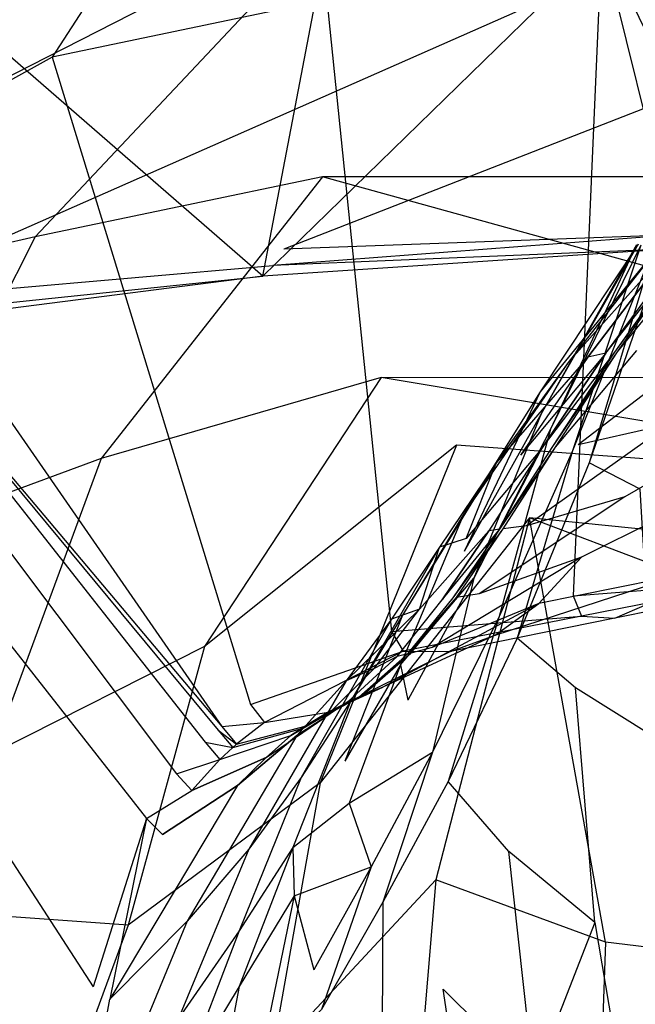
# Model space of a CAD drawing. Extents: x 0 to 0.3, y -0.31 to 0.
# Tile 14 of 31: x 0.102 to 0.131, y -0.129 to -0.083. Entities that reach past the tile are written whole.
import ezdxf

# ---------------------------------------------------------------- set-up
doc = ezdxf.new("R2010")
doc.units = 0
doc.layers.add('L0_URINAL_N_752600__0___REPLACE', color=7, linetype='CONTINUOUS')

msp = doc.modelspace()

# ---------------------------------------------------------------- linework, layer by layer
at = {"layer": 'L0_URINAL_N_752600__0___REPLACE', "color": 8}
for points, invisible_edges in [([(0.116874, -0.058007, 0.48401), (0.048686, -0.023449, 0.500311), (0.055828, -0.10203, 0.452232), (0.116874, -0.058007, 0.48401)], 14), ([(0.119382, -0.066487, 0.478574), (0.116874, -0.058007, 0.48401), (0.055828, -0.10203, 0.452232), (0.119382, -0.066487, 0.478574)], 14), ([(0.119382, -0.066487, 0.478574), (0.055828, -0.10203, 0.452232), (0.073657, -0.099685, 0.453801), (0.119382, -0.066487, 0.478574)], 14), ([(0.124257, -0.073912, 0.473683), (0.119382, -0.066487, 0.478574), (0.073657, -0.099685, 0.453801), (0.124257, -0.073912, 0.473683)], 14), ([(0.111988, -0.071363, 0.281243), (0.097561, -0.074509, 0.278777), (0.103397, -0.084666, 0.221337), (0.111988, -0.071363, 0.281243)], 14), ([(0.111988, -0.071363, 0.281243), (0.103397, -0.084666, 0.221337), (0.116222, -0.08197, 0.223259), (0.111988, -0.071363, 0.281243)], 14), ([(0.124257, -0.073912, 0.473683), (0.073657, -0.099685, 0.453801), (0.09436, -0.096078, 0.455391), (0.124257, -0.073912, 0.473683)], 14), ([(0.131244, -0.079815, 0.469734), (0.124257, -0.073912, 0.473683), (0.09436, -0.096078, 0.455391), (0.131244, -0.079815, 0.469734)], 14), ([(0.097561, -0.074509, 0.278777), (0.093464, -0.090147, 0.217362), (0.103397, -0.084666, 0.221337), (0.097561, -0.074509, 0.278777)], 14), ([(0.133409, -0.075215, 0.401885), (0.113236, -0.094889, 0.454334), (0.116854, -0.07591, 0.401344), (0.133409, -0.075215, 0.401885)], 13), ([(0.113236, -0.094889, 0.454334), (0.133409, -0.075215, 0.401885), (0.132041, -0.093986, 0.454584), (0.113236, -0.094889, 0.454334)], 14), ([(0.113236, -0.094889, 0.454334), (0.096501, -0.080363, 0.397715), (0.116854, -0.07591, 0.401344), (0.113236, -0.094889, 0.454334)], 14), ([(0.129047, -0.079274, 0.22518), (0.143089, -0.107882, 0.161429), (0.139524, -0.078874, 0.225456), (0.129047, -0.079274, 0.22518)], 14), ([(0.129047, -0.079274, 0.22518), (0.116222, -0.08197, 0.223259), (0.127709, -0.109801, 0.160309), (0.129047, -0.079274, 0.22518)], 14), ([(0.129047, -0.079274, 0.22518), (0.127709, -0.109801, 0.160309), (0.136178, -0.10813, 0.161284), (0.129047, -0.079274, 0.22518)], 14), ([(0.143089, -0.107882, 0.161429), (0.129047, -0.079274, 0.22518), (0.136178, -0.10813, 0.161284), (0.143089, -0.107882, 0.161429)], 13), ([(0.131244, -0.079815, 0.469734), (0.09436, -0.096078, 0.455391), (0.114203, -0.093617, 0.456353), (0.131244, -0.079815, 0.469734)], 14), ([(0.115058, -0.079822, 0.003301), (0.102605, -0.093046, 0.006135), (0.102009, -0.081085, 0.006119), (0.115058, -0.079822, 0.003301)], 14), ([(0.11601, -0.090247, 0.003301), (0.102605, -0.093046, 0.006135), (0.115058, -0.079822, 0.003301), (0.11601, -0.090247, 0.003301)], 14), ([(0.139854, -0.083622, 0.467033), (0.131244, -0.079815, 0.469734), (0.114203, -0.093617, 0.456353), (0.139854, -0.083622, 0.467033)], 14), ([(0.15, -0.079822, 0.000044), (0.149998, -0.090244, 0.000008), (0.115058, -0.079822, 0.003301), (0.15, -0.079822, 0.000044)], 14), ([(0.149998, -0.090244, 0.000008), (0.11601, -0.090247, 0.003301), (0.115058, -0.079822, 0.003301), (0.149998, -0.090244, 0.000008)], 14), ([(0.113236, -0.094889, 0.454334), (0.092539, -0.097523, 0.453265), (0.096501, -0.080363, 0.397715), (0.113236, -0.094889, 0.454334)], 14), ([(0.102009, -0.081085, 0.006119), (0.093102, -0.095221, 0.011778), (0.092568, -0.081248, 0.011726), (0.102009, -0.081085, 0.006119)], 14), ([(0.102605, -0.093046, 0.006135), (0.093102, -0.095221, 0.011778), (0.102009, -0.081085, 0.006119), (0.102605, -0.093046, 0.006135)], 14), ([(0.116222, -0.08197, 0.223259), (0.103397, -0.084666, 0.221337), (0.11924, -0.111472, 0.159334), (0.116222, -0.08197, 0.223259)], 14), ([(0.116222, -0.08197, 0.223259), (0.11924, -0.111472, 0.159334), (0.127709, -0.109801, 0.160309), (0.116222, -0.08197, 0.223259)], 14), ([(0.139854, -0.083622, 0.467033), (0.114203, -0.093617, 0.456353), (0.132452, -0.092964, 0.456462), (0.139854, -0.083622, 0.467033)], 14), ([(0.103397, -0.084666, 0.221337), (0.093464, -0.090147, 0.217362), (0.112649, -0.114869, 0.15735), (0.103397, -0.084666, 0.221337)], 14), ([(0.103397, -0.084666, 0.221337), (0.112649, -0.114869, 0.15735), (0.11924, -0.111472, 0.159334), (0.103397, -0.084666, 0.221337)], 14), ([(0.093464, -0.090147, 0.217362), (0.091476, -0.091815, 0.216145), (0.111323, -0.115904, 0.156746), (0.093464, -0.090147, 0.217362)], 14), ([(0.093464, -0.090147, 0.217362), (0.111323, -0.115904, 0.156746), (0.112649, -0.114869, 0.15735), (0.093464, -0.090147, 0.217362)], 14), ([(0.11601, -0.090247, 0.003301), (0.105689, -0.103399, 0.00621), (0.102605, -0.093046, 0.006135), (0.11601, -0.090247, 0.003301)], 14), ([(0.118755, -0.099619, 0.003301), (0.105689, -0.103399, 0.00621), (0.11601, -0.090247, 0.003301), (0.118755, -0.099619, 0.003301)], 14), ([(0.15, -0.099628), (0.11601, -0.090247, 0.003301), (0.149998, -0.090244, 0.000008), (0.15, -0.099628)], 14), ([(0.15, -0.099628), (0.118755, -0.099619, 0.003301), (0.11601, -0.090247, 0.003301), (0.15, -0.099628)], 14), ([(0.091213, -0.092073, 0.215956), (0.111323, -0.115904, 0.156746), (0.091476, -0.091815, 0.216145), (0.091213, -0.092073, 0.215956)], 14), ([(0.091213, -0.092073, 0.215956), (0.090291, -0.092982, 0.215292), (0.110531, -0.116628, 0.156322), (0.091213, -0.092073, 0.215956)], 14), ([(0.091213, -0.092073, 0.215956), (0.110531, -0.116628, 0.156322), (0.111147, -0.116064, 0.156652), (0.091213, -0.092073, 0.215956)], 14), ([(0.111323, -0.115904, 0.156746), (0.091213, -0.092073, 0.215956), (0.111147, -0.116064, 0.156652), (0.111323, -0.115904, 0.156746)], 13), ([(0.090291, -0.092982, 0.215292), (0.088316, -0.095358, 0.213549), (0.109205, -0.118103, 0.15546), (0.090291, -0.092982, 0.215292)], 14), ([(0.090291, -0.092982, 0.215292), (0.109205, -0.118103, 0.15546), (0.110531, -0.116628, 0.156322), (0.090291, -0.092982, 0.215292)], 14), ([(0.102605, -0.093046, 0.006135), (0.095462, -0.10715, 0.011766), (0.093102, -0.095221, 0.011778), (0.102605, -0.093046, 0.006135)], 14), ([(0.105689, -0.103399, 0.00621), (0.095462, -0.10715, 0.011766), (0.102605, -0.093046, 0.006135), (0.105689, -0.103399, 0.00621)], 14), ([(0.132452, -0.092964, 0.456462), (0.114203, -0.093617, 0.456353), (0.1137, -0.094388, 0.455717), (0.132452, -0.092964, 0.456462)], 14), ([(0.132452, -0.092964, 0.456462), (0.1137, -0.094388, 0.455717), (0.132236, -0.093619, 0.455888), (0.132452, -0.092964, 0.456462)], 14), ([(0.09436, -0.096078, 0.455391), (0.1137, -0.094388, 0.455717), (0.114203, -0.093617, 0.456353), (0.09436, -0.096078, 0.455391)], 14), ([(0.132236, -0.093619, 0.455888), (0.1137, -0.094388, 0.455717), (0.113236, -0.094889, 0.454334), (0.132236, -0.093619, 0.455888)], 14), ([(0.132236, -0.093619, 0.455888), (0.113236, -0.094889, 0.454334), (0.132041, -0.093986, 0.454584), (0.132236, -0.093619, 0.455888)], 14), ([(0.13182, -0.093364, 0.131337), (0.127483, -0.098908, 0.133146), (0.126178, -0.100289, 0.128133), (0.13182, -0.093364, 0.131337)], 14), ([(0.13182, -0.093364, 0.131337), (0.126178, -0.100289, 0.128133), (0.130744, -0.093398, 0.127391), (0.13182, -0.093364, 0.131337)], 14), ([(0.130744, -0.093398, 0.127391), (0.126178, -0.100289, 0.128133), (0.126221, -0.101314, 0.124487), (0.130744, -0.093398, 0.127391)], 14), ([(0.130744, -0.093398, 0.127391), (0.126221, -0.101314, 0.124487), (0.130671, -0.093423, 0.124552), (0.130744, -0.093398, 0.127391)], 14), ([(0.130671, -0.093423, 0.124552), (0.126221, -0.101314, 0.124487), (0.126649, -0.102031, 0.122174), (0.130671, -0.093423, 0.124552)], 14), ([(0.130671, -0.093423, 0.124552), (0.126649, -0.102031, 0.122174), (0.130873, -0.093439, 0.122727), (0.130671, -0.093423, 0.124552)], 14), ([(0.130873, -0.093439, 0.122727), (0.126649, -0.102031, 0.122174), (0.127687, -0.103033, 0.11926), (0.130873, -0.093439, 0.122727)], 14), ([(0.132424, -0.093355, 0.13239), (0.128403, -0.098659, 0.134843), (0.127483, -0.098908, 0.133146), (0.132424, -0.093355, 0.13239)], 14), ([(0.132424, -0.093355, 0.13239), (0.127483, -0.098908, 0.133146), (0.13182, -0.093364, 0.131337), (0.132424, -0.093355, 0.13239)], 14), ([(0.130873, -0.093439, 0.122727), (0.127687, -0.103033, 0.11926), (0.131512, -0.093461, 0.120211), (0.130873, -0.093439, 0.122727)], 14), ([(0.131512, -0.093461, 0.120211), (0.127687, -0.103033, 0.11926), (0.128468, -0.103589, 0.117972), (0.131512, -0.093461, 0.120211)], 14), ([(0.129238, -0.098476, 0.13591), (0.128403, -0.098659, 0.134843), (0.132996, -0.093348, 0.133131), (0.129238, -0.098476, 0.13591)], 14), ([(0.128403, -0.098659, 0.134843), (0.132424, -0.093355, 0.13239), (0.132996, -0.093348, 0.133131), (0.128403, -0.098659, 0.134843)], 14), ([(0.131512, -0.093461, 0.120211), (0.128468, -0.103589, 0.117972), (0.131952, -0.09347, 0.119103), (0.131512, -0.093461, 0.120211)], 14), ([(0.131952, -0.09347, 0.119103), (0.128468, -0.103589, 0.117972), (0.130844, -0.104829, 0.115082), (0.131952, -0.09347, 0.119103)], 14), ([(0.133262, -0.093346, 0.133414), (0.129238, -0.098476, 0.13591), (0.132996, -0.093348, 0.133131), (0.133262, -0.093346, 0.133414)], 13), ([(0.129238, -0.098476, 0.13591), (0.133262, -0.093346, 0.133414), (0.129659, -0.098431, 0.136352), (0.129238, -0.098476, 0.13591)], 14), ([(0.133337, -0.093345, 0.133495), (0.129659, -0.098431, 0.136352), (0.133262, -0.093346, 0.133414), (0.133337, -0.093345, 0.133495)], 13), ([(0.129659, -0.098431, 0.136352), (0.133337, -0.093345, 0.133495), (0.129779, -0.098419, 0.136478), (0.129659, -0.098431, 0.136352)], 14), ([(0.133909, -0.093341, 0.134014), (0.129779, -0.098419, 0.136478), (0.133337, -0.093345, 0.133495), (0.133909, -0.093341, 0.134014)], 13), ([(0.129779, -0.098419, 0.136478), (0.133909, -0.093341, 0.134014), (0.130688, -0.098346, 0.137238), (0.129779, -0.098419, 0.136478)], 14), ([(0.1137, -0.094388, 0.455717), (0.09436, -0.096078, 0.455391), (0.093433, -0.09695, 0.454699), (0.1137, -0.094388, 0.455717)], 13), ([(0.093433, -0.09695, 0.454699), (0.113236, -0.094889, 0.454334), (0.1137, -0.094388, 0.455717), (0.093433, -0.09695, 0.454699)], 14), ([(0.113236, -0.094889, 0.454334), (0.093433, -0.09695, 0.454699), (0.092539, -0.097523, 0.453265), (0.113236, -0.094889, 0.454334)], 13), ([(0.088316, -0.095358, 0.213549), (0.086247, -0.09873, 0.211068), (0.107804, -0.120199, 0.154235), (0.088316, -0.095358, 0.213549)], 14), ([(0.088316, -0.095358, 0.213549), (0.107804, -0.120199, 0.154235), (0.109205, -0.118103, 0.15546), (0.088316, -0.095358, 0.213549)], 14), ([(0.132217, -0.101781, 0.141684), (0.127949, -0.102752, 0.139544), (0.134408, -0.097813, 0.139175), (0.132217, -0.101781, 0.141684)], 14), ([(0.134408, -0.097813, 0.139175), (0.127949, -0.102752, 0.139544), (0.130688, -0.098346, 0.137238), (0.134408, -0.097813, 0.139175)], 14), ([(0.086247, -0.09873, 0.211068), (0.082701, -0.111306, 0.201759), (0.105315, -0.12805, 0.149643), (0.086247, -0.09873, 0.211068)], 14), ([(0.086247, -0.09873, 0.211068), (0.105315, -0.12805, 0.149643), (0.107804, -0.120199, 0.154235), (0.086247, -0.09873, 0.211068)], 14), ([(0.128403, -0.098659, 0.134843), (0.125259, -0.10323, 0.1367), (0.124134, -0.103587, 0.13463), (0.128403, -0.098659, 0.134843)], 14), ([(0.128403, -0.098659, 0.134843), (0.124134, -0.103587, 0.13463), (0.127483, -0.098908, 0.133146), (0.128403, -0.098659, 0.134843)], 14), ([(0.129238, -0.098476, 0.13591), (0.126242, -0.102938, 0.137962), (0.125259, -0.10323, 0.1367), (0.129238, -0.098476, 0.13591)], 14), ([(0.129238, -0.098476, 0.13591), (0.125259, -0.10323, 0.1367), (0.128403, -0.098659, 0.134843), (0.129238, -0.098476, 0.13591)], 14), ([(0.129659, -0.098431, 0.136352), (0.126242, -0.102938, 0.137962), (0.129238, -0.098476, 0.13591), (0.129659, -0.098431, 0.136352)], 13), ([(0.126242, -0.102938, 0.137962), (0.129659, -0.098431, 0.136352), (0.126741, -0.102876, 0.138494), (0.126242, -0.102938, 0.137962)], 14), ([(0.129779, -0.098419, 0.136478), (0.126741, -0.102876, 0.138494), (0.129659, -0.098431, 0.136352), (0.129779, -0.098419, 0.136478)], 13), ([(0.126741, -0.102876, 0.138494), (0.129779, -0.098419, 0.136478), (0.126883, -0.102859, 0.138646), (0.126741, -0.102876, 0.138494)], 14), ([(0.130688, -0.098346, 0.137238), (0.126883, -0.102859, 0.138646), (0.129779, -0.098419, 0.136478), (0.130688, -0.098346, 0.137238)], 13), ([(0.126883, -0.102859, 0.138646), (0.130688, -0.098346, 0.137238), (0.127949, -0.102752, 0.139544), (0.126883, -0.102859, 0.138646)], 14), ([(0.127483, -0.098908, 0.133146), (0.124134, -0.103587, 0.13463), (0.12261, -0.105977, 0.128889), (0.127483, -0.098908, 0.133146)], 14), ([(0.127483, -0.098908, 0.133146), (0.12261, -0.105977, 0.128889), (0.126178, -0.100289, 0.128133), (0.127483, -0.098908, 0.133146)], 14), ([(0.118755, -0.099619, 0.003301), (0.1105, -0.112161, 0.006304), (0.105689, -0.103399, 0.00621), (0.118755, -0.099619, 0.003301)], 14), ([(0.122265, -0.102765, 0.003301), (0.1105, -0.112161, 0.006304), (0.118755, -0.099619, 0.003301), (0.122265, -0.102765, 0.003301)], 14), ([(0.150003, -0.104788, 0.000235), (0.118755, -0.099619, 0.003301), (0.15, -0.099628), (0.150003, -0.104788, 0.000235)], 14), ([(0.150003, -0.104788, 0.000235), (0.122265, -0.102765, 0.003301), (0.118755, -0.099619, 0.003301), (0.150003, -0.104788, 0.000235)], 14), ([(0.126178, -0.100289, 0.128133), (0.12261, -0.105977, 0.128889), (0.122626, -0.107738, 0.124688), (0.126178, -0.100289, 0.128133)], 14), ([(0.126178, -0.100289, 0.128133), (0.122626, -0.107738, 0.124688), (0.126221, -0.101314, 0.124487), (0.126178, -0.100289, 0.128133)], 14), ([(0.126221, -0.101314, 0.124487), (0.122626, -0.107738, 0.124688), (0.12308, -0.108978, 0.122019), (0.126221, -0.101314, 0.124487)], 14), ([(0.126221, -0.101314, 0.124487), (0.12308, -0.108978, 0.122019), (0.126649, -0.102031, 0.122174), (0.126221, -0.101314, 0.124487)], 14), ([(0.137173, -0.101101, 0.142576), (0.135646, -0.104251, 0.144606), (0.130132, -0.105188, 0.143611), (0.137173, -0.101101, 0.142576)], 14), ([(0.137173, -0.101101, 0.142576), (0.130132, -0.105188, 0.143611), (0.132217, -0.101781, 0.141684), (0.137173, -0.101101, 0.142576)], 14), ([(0.130132, -0.105188, 0.143611), (0.125542, -0.106542, 0.141311), (0.132217, -0.101781, 0.141684), (0.130132, -0.105188, 0.143611)], 14), ([(0.132217, -0.101781, 0.141684), (0.125542, -0.106542, 0.141311), (0.127949, -0.102752, 0.139544), (0.132217, -0.101781, 0.141684)], 14), ([(0.126649, -0.102031, 0.122174), (0.12308, -0.108978, 0.122019), (0.124258, -0.110771, 0.118759), (0.126649, -0.102031, 0.122174)], 14), ([(0.126649, -0.102031, 0.122174), (0.124258, -0.110771, 0.118759), (0.127687, -0.103033, 0.11926), (0.126649, -0.102031, 0.122174)], 14), ([(0.122265, -0.102765, 0.003301), (0.115899, -0.118524, 0.006268), (0.1105, -0.112161, 0.006304), (0.122265, -0.102765, 0.003301)], 14), ([(0.125675, -0.106162, 0.003301), (0.115899, -0.118524, 0.006268), (0.122265, -0.102765, 0.003301), (0.125675, -0.106162, 0.003301)], 14), ([(0.150003, -0.104788, 0.000235), (0.15, -0.108611, 0.000659), (0.122265, -0.102765, 0.003301), (0.150003, -0.104788, 0.000235)], 14), ([(0.15, -0.108611, 0.000659), (0.125675, -0.106162, 0.003301), (0.122265, -0.102765, 0.003301), (0.15, -0.108611, 0.000659)], 14), ([(0.126883, -0.102859, 0.138646), (0.124296, -0.106695, 0.140197), (0.126741, -0.102876, 0.138494), (0.126883, -0.102859, 0.138646)], 13), ([(0.124296, -0.106695, 0.140197), (0.126883, -0.102859, 0.138646), (0.124445, -0.106676, 0.140359), (0.124296, -0.106695, 0.140197)], 14), ([(0.124296, -0.106695, 0.140197), (0.126242, -0.102938, 0.137962), (0.126741, -0.102876, 0.138494), (0.124296, -0.106695, 0.140197)], 14), ([(0.125542, -0.106542, 0.141311), (0.124445, -0.106676, 0.140359), (0.127949, -0.102752, 0.139544), (0.125542, -0.106542, 0.141311)], 14), ([(0.124445, -0.106676, 0.140359), (0.126883, -0.102859, 0.138646), (0.127949, -0.102752, 0.139544), (0.124445, -0.106676, 0.140359)], 14), ([(0.126242, -0.102938, 0.137962), (0.123775, -0.106764, 0.139631), (0.122724, -0.107132, 0.138285), (0.126242, -0.102938, 0.137962)], 14), ([(0.126242, -0.102938, 0.137962), (0.122724, -0.107132, 0.138285), (0.125259, -0.10323, 0.1367), (0.126242, -0.102938, 0.137962)], 14), ([(0.122724, -0.107132, 0.138285), (0.124134, -0.103587, 0.13463), (0.125259, -0.10323, 0.1367), (0.122724, -0.107132, 0.138285)], 14), ([(0.126242, -0.102938, 0.137962), (0.124296, -0.106695, 0.140197), (0.123775, -0.106764, 0.139631), (0.126242, -0.102938, 0.137962)], 13), ([(0.127687, -0.103033, 0.11926), (0.124258, -0.110771, 0.118759), (0.125101, -0.111775, 0.117288), (0.127687, -0.103033, 0.11926)], 14), ([(0.127687, -0.103033, 0.11926), (0.125101, -0.111775, 0.117288), (0.128468, -0.103589, 0.117972), (0.127687, -0.103033, 0.11926)], 14), ([(0.105689, -0.103399, 0.00621), (0.100602, -0.117162, 0.012048), (0.095462, -0.10715, 0.011766), (0.105689, -0.103399, 0.00621)], 14), ([(0.1105, -0.112161, 0.006304), (0.100602, -0.117162, 0.012048), (0.105689, -0.103399, 0.00621), (0.1105, -0.112161, 0.006304)], 14), ([(0.124134, -0.103587, 0.13463), (0.121483, -0.107535, 0.136066), (0.119752, -0.110709, 0.129912), (0.124134, -0.103587, 0.13463)], 14), ([(0.124134, -0.103587, 0.13463), (0.119752, -0.110709, 0.129912), (0.12261, -0.105977, 0.128889), (0.124134, -0.103587, 0.13463)], 14), ([(0.124134, -0.103587, 0.13463), (0.122724, -0.107132, 0.138285), (0.121483, -0.107535, 0.136066), (0.124134, -0.103587, 0.13463)], 13), ([(0.128468, -0.103589, 0.117972), (0.125101, -0.111775, 0.117288), (0.127824, -0.114101, 0.114209), (0.128468, -0.103589, 0.117972)], 14), ([(0.130844, -0.104829, 0.115082), (0.128468, -0.103589, 0.117972), (0.127824, -0.114101, 0.114209), (0.130844, -0.104829, 0.115082)], 14), ([(0.135646, -0.104251, 0.144606), (0.134149, -0.106847, 0.146423), (0.12811, -0.107994, 0.14532), (0.135646, -0.104251, 0.144606)], 14), ([(0.135646, -0.104251, 0.144606), (0.12811, -0.107994, 0.14532), (0.130132, -0.105188, 0.143611), (0.135646, -0.104251, 0.144606)], 14), ([(0.12811, -0.107994, 0.14532), (0.12332, -0.109701, 0.142917), (0.130132, -0.105188, 0.143611), (0.12811, -0.107994, 0.14532)], 14), ([(0.130132, -0.105188, 0.143611), (0.12332, -0.109701, 0.142917), (0.125542, -0.106542, 0.141311), (0.130132, -0.105188, 0.143611)], 14), ([(0.131527, -0.116409, 0.111528), (0.130844, -0.104829, 0.115082), (0.127824, -0.114101, 0.114209), (0.131527, -0.116409, 0.111528)], 14), ([(0.12261, -0.105977, 0.128889), (0.119752, -0.110709, 0.129912), (0.119651, -0.113027, 0.125389), (0.12261, -0.105977, 0.128889)], 14), ([(0.12261, -0.105977, 0.128889), (0.119651, -0.113027, 0.125389), (0.122626, -0.107738, 0.124688), (0.12261, -0.105977, 0.128889)], 14), ([(0.125675, -0.106162, 0.003301), (0.121308, -0.123048, 0.006277), (0.115899, -0.118524, 0.006268), (0.125675, -0.106162, 0.003301)], 14), ([(0.125675, -0.106162, 0.003301), (0.129223, -0.125957, 0.006284), (0.121308, -0.123048, 0.006277), (0.125675, -0.106162, 0.003301)], 13), ([(0.12332, -0.109701, 0.142917), (0.122262, -0.109878, 0.141977), (0.125542, -0.106542, 0.141311), (0.12332, -0.109701, 0.142917)], 14), ([(0.122262, -0.109878, 0.141977), (0.124445, -0.106676, 0.140359), (0.125542, -0.106542, 0.141311), (0.122262, -0.109878, 0.141977)], 14), ([(0.129223, -0.125957, 0.006284), (0.125675, -0.106162, 0.003301), (0.131811, -0.108482, 0.003301), (0.129223, -0.125957, 0.006284)], 14), ([(0.150023, -0.115371, 0.002129), (0.125675, -0.106162, 0.003301), (0.15, -0.108611, 0.000659), (0.150023, -0.115371, 0.002129)], 14), ([(0.123775, -0.106764, 0.139631), (0.121605, -0.109985, 0.141263), (0.120535, -0.110431, 0.139922), (0.123775, -0.106764, 0.139631)], 14), ([(0.123775, -0.106764, 0.139631), (0.120535, -0.110431, 0.139922), (0.122724, -0.107132, 0.138285), (0.123775, -0.106764, 0.139631)], 14), ([(0.124296, -0.106695, 0.140197), (0.121605, -0.109985, 0.141263), (0.123775, -0.106764, 0.139631), (0.124296, -0.106695, 0.140197)], 13), ([(0.121605, -0.109985, 0.141263), (0.124296, -0.106695, 0.140197), (0.122116, -0.109902, 0.141819), (0.121605, -0.109985, 0.141263)], 14), ([(0.124445, -0.106676, 0.140359), (0.122116, -0.109902, 0.141819), (0.124296, -0.106695, 0.140197), (0.124445, -0.106676, 0.140359)], 13), ([(0.122116, -0.109902, 0.141819), (0.124445, -0.106676, 0.140359), (0.122262, -0.109878, 0.141977), (0.122116, -0.109902, 0.141819)], 14), ([(0.132665, -0.108841, 0.148358), (0.126108, -0.110157, 0.147171), (0.134149, -0.106847, 0.146423), (0.132665, -0.108841, 0.148358)], 14), ([(0.126108, -0.110157, 0.147171), (0.12811, -0.107994, 0.14532), (0.134149, -0.106847, 0.146423), (0.126108, -0.110157, 0.147171)], 14), ([(0.120535, -0.110431, 0.139922), (0.121483, -0.107535, 0.136066), (0.122724, -0.107132, 0.138285), (0.120535, -0.110431, 0.139922)], 14), ([(0.121483, -0.107535, 0.136066), (0.119239, -0.110884, 0.137733), (0.117318, -0.11473, 0.131453), (0.121483, -0.107535, 0.136066)], 14), ([(0.121483, -0.107535, 0.136066), (0.117318, -0.11473, 0.131453), (0.119752, -0.110709, 0.129912), (0.121483, -0.107535, 0.136066)], 14), ([(0.121483, -0.107535, 0.136066), (0.120535, -0.110431, 0.139922), (0.119239, -0.110884, 0.137733), (0.121483, -0.107535, 0.136066)], 13), ([(0.119651, -0.113027, 0.125389), (0.12308, -0.108978, 0.122019), (0.122626, -0.107738, 0.124688), (0.119651, -0.113027, 0.125389)], 14), ([(0.126108, -0.110157, 0.147171), (0.121133, -0.112213, 0.14474), (0.12811, -0.107994, 0.14532), (0.126108, -0.110157, 0.147171)], 14), ([(0.12811, -0.107994, 0.14532), (0.121133, -0.112213, 0.14474), (0.12332, -0.109701, 0.142917), (0.12811, -0.107994, 0.14532)], 14), ([(0.127709, -0.109801, 0.160309), (0.136421, -0.109116, 0.159102), (0.136178, -0.10813, 0.161284), (0.127709, -0.109801, 0.160309)], 14), ([(0.132665, -0.108841, 0.148358), (0.124081, -0.111638, 0.14953), (0.126108, -0.110157, 0.147171), (0.132665, -0.108841, 0.148358)], 13), ([(0.124081, -0.111638, 0.14953), (0.132665, -0.108841, 0.148358), (0.131175, -0.110187, 0.150739), (0.124081, -0.111638, 0.14953)], 14), ([(0.150079, -0.128524, 0.005789), (0.129223, -0.125957, 0.006284), (0.131811, -0.108482, 0.003301), (0.150079, -0.128524, 0.005789)], 14), ([(0.137333, -0.109284, 0.155035), (0.12966, -0.11084, 0.153896), (0.138269, -0.108737, 0.151948), (0.137333, -0.109284, 0.155035)], 14), ([(0.12966, -0.11084, 0.153896), (0.131175, -0.110187, 0.150739), (0.138269, -0.108737, 0.151948), (0.12966, -0.11084, 0.153896)], 14), ([(0.12308, -0.108978, 0.122019), (0.119651, -0.113027, 0.125389), (0.120004, -0.114666, 0.122496), (0.12308, -0.108978, 0.122019)], 13), ([(0.12308, -0.108978, 0.122019), (0.120004, -0.114666, 0.122496), (0.121151, -0.117102, 0.118968), (0.12308, -0.108978, 0.122019)], 14), ([(0.12308, -0.108978, 0.122019), (0.121151, -0.117102, 0.118968), (0.124258, -0.110771, 0.118759), (0.12308, -0.108978, 0.122019)], 14), ([(0.136421, -0.109116, 0.159102), (0.127709, -0.109801, 0.160309), (0.128101, -0.110752, 0.158159), (0.136421, -0.109116, 0.159102)], 13), ([(0.136421, -0.109116, 0.159102), (0.128101, -0.110752, 0.158159), (0.137333, -0.109284, 0.155035), (0.136421, -0.109116, 0.159102)], 14), ([(0.128101, -0.110752, 0.158159), (0.12966, -0.11084, 0.153896), (0.137333, -0.109284, 0.155035), (0.128101, -0.110752, 0.158159)], 14), ([(0.11924, -0.111472, 0.159334), (0.128101, -0.110752, 0.158159), (0.127709, -0.109801, 0.160309), (0.11924, -0.111472, 0.159334)], 14), ([(0.121133, -0.112213, 0.14474), (0.12013, -0.112475, 0.143862), (0.12332, -0.109701, 0.142917), (0.121133, -0.112213, 0.14474)], 14), ([(0.12013, -0.112475, 0.143862), (0.122262, -0.109878, 0.141977), (0.12332, -0.109701, 0.142917), (0.12013, -0.112475, 0.143862)], 14), ([(0.119498, -0.112633, 0.143202), (0.118426, -0.11319, 0.141935), (0.121605, -0.109985, 0.141263), (0.119498, -0.112633, 0.143202)], 14), ([(0.118426, -0.11319, 0.141935), (0.120535, -0.110431, 0.139922), (0.121605, -0.109985, 0.141263), (0.118426, -0.11319, 0.141935)], 14), ([(0.124081, -0.111638, 0.14953), (0.118834, -0.114063, 0.14716), (0.126108, -0.110157, 0.147171), (0.124081, -0.111638, 0.14953)], 14), ([(0.126108, -0.110157, 0.147171), (0.118834, -0.114063, 0.14716), (0.121133, -0.112213, 0.14474), (0.126108, -0.110157, 0.147171)], 14), ([(0.11999, -0.11251, 0.143716), (0.119498, -0.112633, 0.143202), (0.122116, -0.109902, 0.141819), (0.11999, -0.11251, 0.143716)], 14), ([(0.119498, -0.112633, 0.143202), (0.121605, -0.109985, 0.141263), (0.122116, -0.109902, 0.141819), (0.119498, -0.112633, 0.143202)], 14), ([(0.122262, -0.109878, 0.141977), (0.11999, -0.11251, 0.143716), (0.122116, -0.109902, 0.141819), (0.122262, -0.109878, 0.141977)], 13), ([(0.11999, -0.11251, 0.143716), (0.122262, -0.109878, 0.141977), (0.12013, -0.112475, 0.143862), (0.11999, -0.11251, 0.143716)], 14), ([(0.12966, -0.11084, 0.153896), (0.121987, -0.112395, 0.152757), (0.131175, -0.110187, 0.150739), (0.12966, -0.11084, 0.153896)], 14), ([(0.121987, -0.112395, 0.152757), (0.124081, -0.111638, 0.14953), (0.131175, -0.110187, 0.150739), (0.121987, -0.112395, 0.152757)], 14), ([(0.119752, -0.110709, 0.129912), (0.117318, -0.11473, 0.131453), (0.117064, -0.117517, 0.126828), (0.119752, -0.110709, 0.129912)], 14), ([(0.119752, -0.110709, 0.129912), (0.117064, -0.117517, 0.126828), (0.119651, -0.113027, 0.125389), (0.119752, -0.110709, 0.129912)], 14), ([(0.118426, -0.11319, 0.141935), (0.117113, -0.113765, 0.139911), (0.120535, -0.110431, 0.139922), (0.118426, -0.11319, 0.141935)], 14), ([(0.120535, -0.110431, 0.139922), (0.117113, -0.113765, 0.139911), (0.119239, -0.110884, 0.137733), (0.120535, -0.110431, 0.139922)], 14), ([(0.119239, -0.110884, 0.137733), (0.117113, -0.113765, 0.139911), (0.115021, -0.118286, 0.133766), (0.119239, -0.110884, 0.137733)], 14), ([(0.119239, -0.110884, 0.137733), (0.115021, -0.118286, 0.133766), (0.117318, -0.11473, 0.131453), (0.119239, -0.110884, 0.137733)], 14), ([(0.128101, -0.110752, 0.158159), (0.11924, -0.111472, 0.159334), (0.119781, -0.112388, 0.157217), (0.128101, -0.110752, 0.158159)], 13), ([(0.128101, -0.110752, 0.158159), (0.119781, -0.112388, 0.157217), (0.12966, -0.11084, 0.153896), (0.128101, -0.110752, 0.158159)], 14), ([(0.119781, -0.112388, 0.157217), (0.121987, -0.112395, 0.152757), (0.12966, -0.11084, 0.153896), (0.119781, -0.112388, 0.157217)], 14), ([(0.124258, -0.110771, 0.118759), (0.121151, -0.117102, 0.118968), (0.121878, -0.118465, 0.117336), (0.124258, -0.110771, 0.118759)], 14), ([(0.124258, -0.110771, 0.118759), (0.121878, -0.118465, 0.117336), (0.125101, -0.111775, 0.117288), (0.124258, -0.110771, 0.118759)], 14), ([(0.082701, -0.111306, 0.201759), (0.082629, -0.12029, 0.195069), (0.105151, -0.133696, 0.146341), (0.082701, -0.111306, 0.201759)], 14), ([(0.082701, -0.111306, 0.201759), (0.105151, -0.133696, 0.146341), (0.105315, -0.12805, 0.149643), (0.082701, -0.111306, 0.201759)], 14), ([(0.112649, -0.114869, 0.15735), (0.119781, -0.112388, 0.157217), (0.11924, -0.111472, 0.159334), (0.112649, -0.114869, 0.15735)], 14), ([(0.121987, -0.112395, 0.152757), (0.116274, -0.115235, 0.150554), (0.124081, -0.111638, 0.14953), (0.121987, -0.112395, 0.152757)], 14), ([(0.116274, -0.115235, 0.150554), (0.118834, -0.114063, 0.14716), (0.124081, -0.111638, 0.14953), (0.116274, -0.115235, 0.150554)], 14), ([(0.125101, -0.111775, 0.117288), (0.121878, -0.118465, 0.117336), (0.124714, -0.121737, 0.113984), (0.125101, -0.111775, 0.117288)], 14), ([(0.127824, -0.114101, 0.114209), (0.125101, -0.111775, 0.117288), (0.124714, -0.121737, 0.113984), (0.127824, -0.114101, 0.114209)], 14), ([(0.1105, -0.112161, 0.006304), (0.10694, -0.125169, 0.012325), (0.100602, -0.117162, 0.012048), (0.1105, -0.112161, 0.006304)], 14), ([(0.115899, -0.118524, 0.006268), (0.10694, -0.125169, 0.012325), (0.1105, -0.112161, 0.006304), (0.115899, -0.118524, 0.006268)], 14), ([(0.119781, -0.112388, 0.157217), (0.112649, -0.114869, 0.15735), (0.113304, -0.115714, 0.155301), (0.119781, -0.112388, 0.157217)], 13), ([(0.119781, -0.112388, 0.157217), (0.113304, -0.115714, 0.155301), (0.121987, -0.112395, 0.152757), (0.119781, -0.112388, 0.157217)], 14), ([(0.113304, -0.115714, 0.155301), (0.116274, -0.115235, 0.150554), (0.121987, -0.112395, 0.152757), (0.113304, -0.115714, 0.155301)], 14), ([(0.117706, -0.114533, 0.146244), (0.11722, -0.114736, 0.145793), (0.11999, -0.11251, 0.143716), (0.117706, -0.114533, 0.146244)], 14), ([(0.11722, -0.114736, 0.145793), (0.119498, -0.112633, 0.143202), (0.11999, -0.11251, 0.143716), (0.11722, -0.114736, 0.145793)], 14), ([(0.12013, -0.112475, 0.143862), (0.117706, -0.114533, 0.146244), (0.11999, -0.11251, 0.143716), (0.12013, -0.112475, 0.143862)], 13), ([(0.117706, -0.114533, 0.146244), (0.12013, -0.112475, 0.143862), (0.117845, -0.114475, 0.146373), (0.117706, -0.114533, 0.146244)], 14), ([(0.118834, -0.114063, 0.14716), (0.117845, -0.114475, 0.146373), (0.121133, -0.112213, 0.14474), (0.118834, -0.114063, 0.14716)], 14), ([(0.117845, -0.114475, 0.146373), (0.12013, -0.112475, 0.143862), (0.121133, -0.112213, 0.14474), (0.117845, -0.114475, 0.146373)], 14), ([(0.11722, -0.114736, 0.145793), (0.11613, -0.115475, 0.144649), (0.119498, -0.112633, 0.143202), (0.11722, -0.114736, 0.145793)], 14), ([(0.11613, -0.115475, 0.144649), (0.118426, -0.11319, 0.141935), (0.119498, -0.112633, 0.143202), (0.11613, -0.115475, 0.144649)], 14), ([(0.119651, -0.113027, 0.125389), (0.117064, -0.117517, 0.126828), (0.11726, -0.119481, 0.123842), (0.119651, -0.113027, 0.125389)], 14), ([(0.119651, -0.113027, 0.125389), (0.11726, -0.119481, 0.123842), (0.120004, -0.114666, 0.122496), (0.119651, -0.113027, 0.125389)], 14), ([(0.11613, -0.115475, 0.144649), (0.114814, -0.116312, 0.142878), (0.118426, -0.11319, 0.141935), (0.11613, -0.115475, 0.144649)], 14), ([(0.114814, -0.116312, 0.142878), (0.117113, -0.113765, 0.139911), (0.118426, -0.11319, 0.141935), (0.114814, -0.116312, 0.142878)], 14), ([(0.117113, -0.113765, 0.139911), (0.114814, -0.116312, 0.142878), (0.112575, -0.121623, 0.137104), (0.117113, -0.113765, 0.139911)], 14), ([(0.117113, -0.113765, 0.139911), (0.112575, -0.121623, 0.137104), (0.115021, -0.118286, 0.133766), (0.117113, -0.113765, 0.139911)], 14), ([(0.116274, -0.115235, 0.150554), (0.115203, -0.115889, 0.149871), (0.118834, -0.114063, 0.14716), (0.116274, -0.115235, 0.150554)], 14), ([(0.115203, -0.115889, 0.149871), (0.117845, -0.114475, 0.146373), (0.118834, -0.114063, 0.14716), (0.115203, -0.115889, 0.149871)], 14), ([(0.128726, -0.125046, 0.111066), (0.127824, -0.114101, 0.114209), (0.124714, -0.121737, 0.113984), (0.128726, -0.125046, 0.111066)], 14), ([(0.131527, -0.116409, 0.111528), (0.127824, -0.114101, 0.114209), (0.128726, -0.125046, 0.111066), (0.131527, -0.116409, 0.111528)], 14), ([(0.111323, -0.115904, 0.156746), (0.113304, -0.115714, 0.155301), (0.112649, -0.114869, 0.15735), (0.111323, -0.115904, 0.156746)], 14), ([(0.114539, -0.116327, 0.14938), (0.113383, -0.11735, 0.148388), (0.11722, -0.114736, 0.145793), (0.114539, -0.116327, 0.14938)], 14), ([(0.113383, -0.11735, 0.148388), (0.11613, -0.115475, 0.144649), (0.11722, -0.114736, 0.145793), (0.113383, -0.11735, 0.148388)], 14), ([(0.115056, -0.115986, 0.149763), (0.114539, -0.116327, 0.14938), (0.117706, -0.114533, 0.146244), (0.115056, -0.115986, 0.149763)], 14), ([(0.114539, -0.116327, 0.14938), (0.11722, -0.114736, 0.145793), (0.117706, -0.114533, 0.146244), (0.114539, -0.116327, 0.14938)], 14), ([(0.117318, -0.11473, 0.131453), (0.115021, -0.118286, 0.133766), (0.114631, -0.12154, 0.12924), (0.117318, -0.11473, 0.131453)], 14), ([(0.117318, -0.11473, 0.131453), (0.114631, -0.12154, 0.12924), (0.117064, -0.117517, 0.126828), (0.117318, -0.11473, 0.131453)], 14), ([(0.115203, -0.115889, 0.149871), (0.115056, -0.115986, 0.149763), (0.117845, -0.114475, 0.146373), (0.115203, -0.115889, 0.149871)], 14), ([(0.115056, -0.115986, 0.149763), (0.117706, -0.114533, 0.146244), (0.117845, -0.114475, 0.146373), (0.115056, -0.115986, 0.149763)], 14), ([(0.11726, -0.119481, 0.123842), (0.121151, -0.117102, 0.118968), (0.120004, -0.114666, 0.122496), (0.11726, -0.119481, 0.123842)], 14), ([(0.113304, -0.115714, 0.155301), (0.112001, -0.116726, 0.154717), (0.116274, -0.115235, 0.150554), (0.113304, -0.115714, 0.155301)], 14), ([(0.112001, -0.116726, 0.154717), (0.115203, -0.115889, 0.149871), (0.116274, -0.115235, 0.150554), (0.112001, -0.116726, 0.154717)], 14), ([(0.113304, -0.115714, 0.155301), (0.111323, -0.115904, 0.156746), (0.112001, -0.116726, 0.154717), (0.113304, -0.115714, 0.155301)], 13), ([(0.113383, -0.11735, 0.148388), (0.112054, -0.118657, 0.146912), (0.11613, -0.115475, 0.144649), (0.113383, -0.11735, 0.148388)], 14), ([(0.112054, -0.118657, 0.146912), (0.114814, -0.116312, 0.142878), (0.11613, -0.115475, 0.144649), (0.112054, -0.118657, 0.146912)], 14), ([(0.110531, -0.116628, 0.156322), (0.111828, -0.116883, 0.154627), (0.111147, -0.116064, 0.156652), (0.110531, -0.116628, 0.156322)], 14), ([(0.111147, -0.116064, 0.156652), (0.112001, -0.116726, 0.154717), (0.111323, -0.115904, 0.156746), (0.111147, -0.116064, 0.156652)], 14), ([(0.112001, -0.116726, 0.154717), (0.111147, -0.116064, 0.156652), (0.111828, -0.116883, 0.154627), (0.112001, -0.116726, 0.154717)], 13), ([(0.111828, -0.116883, 0.154627), (0.111222, -0.117435, 0.154309), (0.115056, -0.115986, 0.149763), (0.111828, -0.116883, 0.154627)], 14), ([(0.111222, -0.117435, 0.154309), (0.114539, -0.116327, 0.14938), (0.115056, -0.115986, 0.149763), (0.111222, -0.117435, 0.154309)], 14), ([(0.112001, -0.116726, 0.154717), (0.111828, -0.116883, 0.154627), (0.115203, -0.115889, 0.149871), (0.112001, -0.116726, 0.154717)], 14), ([(0.111828, -0.116883, 0.154627), (0.115056, -0.115986, 0.149763), (0.115203, -0.115889, 0.149871), (0.111828, -0.116883, 0.154627)], 14), ([(0.109205, -0.118103, 0.15546), (0.111222, -0.117435, 0.154309), (0.110531, -0.116628, 0.156322), (0.109205, -0.118103, 0.15546)], 14), ([(0.114814, -0.116312, 0.142878), (0.112054, -0.118657, 0.146912), (0.109692, -0.124986, 0.141719), (0.114814, -0.116312, 0.142878)], 14), ([(0.114814, -0.116312, 0.142878), (0.109692, -0.124986, 0.141719), (0.112575, -0.121623, 0.137104), (0.114814, -0.116312, 0.142878)], 14), ([(0.111222, -0.117435, 0.154309), (0.109918, -0.11888, 0.153477), (0.114539, -0.116327, 0.14938), (0.111222, -0.117435, 0.154309)], 14), ([(0.109918, -0.11888, 0.153477), (0.113383, -0.11735, 0.148388), (0.114539, -0.116327, 0.14938), (0.109918, -0.11888, 0.153477)], 14), ([(0.111828, -0.116883, 0.154627), (0.110531, -0.116628, 0.156322), (0.111222, -0.117435, 0.154309), (0.111828, -0.116883, 0.154627)], 13), ([(0.133013, -0.127759, 0.108857), (0.131527, -0.116409, 0.111528), (0.128726, -0.125046, 0.111066), (0.133013, -0.127759, 0.108857)], 14), ([(0.10694, -0.125169, 0.012325), (0.097112, -0.12446, 0.020117), (0.100602, -0.117162, 0.012048), (0.10694, -0.125169, 0.012325)], 14), ([(0.121151, -0.117102, 0.118968), (0.11726, -0.119481, 0.123842), (0.118291, -0.122454, 0.120148), (0.121151, -0.117102, 0.118968)], 13), ([(0.121151, -0.117102, 0.118968), (0.118291, -0.122454, 0.120148), (0.118824, -0.124096, 0.118402), (0.121151, -0.117102, 0.118968)], 14), ([(0.121151, -0.117102, 0.118968), (0.118824, -0.124096, 0.118402), (0.121878, -0.118465, 0.117336), (0.121151, -0.117102, 0.118968)], 14), ([(0.113383, -0.11735, 0.148388), (0.109918, -0.11888, 0.153477), (0.108541, -0.120932, 0.152294), (0.113383, -0.11735, 0.148388)], 14), ([(0.108541, -0.120932, 0.152294), (0.112054, -0.118657, 0.146912), (0.113383, -0.11735, 0.148388), (0.108541, -0.120932, 0.152294)], 14), ([(0.111222, -0.117435, 0.154309), (0.109205, -0.118103, 0.15546), (0.109918, -0.11888, 0.153477), (0.111222, -0.117435, 0.154309)], 13), ([(0.114631, -0.12154, 0.12924), (0.11726, -0.119481, 0.123842), (0.117064, -0.117517, 0.126828), (0.114631, -0.12154, 0.12924)], 14), ([(0.115899, -0.118524, 0.006268), (0.113629, -0.13131, 0.01255), (0.10694, -0.125169, 0.012325), (0.115899, -0.118524, 0.006268)], 14), ([(0.107804, -0.120199, 0.154235), (0.109918, -0.11888, 0.153477), (0.109205, -0.118103, 0.15546), (0.107804, -0.120199, 0.154235)], 14), ([(0.115021, -0.118286, 0.133766), (0.112575, -0.121623, 0.137104), (0.112119, -0.125431, 0.132862), (0.115021, -0.118286, 0.133766)], 14), ([(0.115021, -0.118286, 0.133766), (0.112119, -0.125431, 0.132862), (0.114631, -0.12154, 0.12924), (0.115021, -0.118286, 0.133766)], 14), ([(0.121308, -0.123048, 0.006277), (0.113629, -0.13131, 0.01255), (0.115899, -0.118524, 0.006268), (0.121308, -0.123048, 0.006277)], 14), ([(0.121878, -0.118465, 0.117336), (0.118824, -0.124096, 0.118402), (0.121653, -0.128165, 0.114771), (0.121878, -0.118465, 0.117336)], 14), ([(0.124714, -0.121737, 0.113984), (0.121878, -0.118465, 0.117336), (0.121653, -0.128165, 0.114771), (0.124714, -0.121737, 0.113984)], 14), ([(0.112054, -0.118657, 0.146912), (0.108541, -0.120932, 0.152294), (0.106087, -0.128622, 0.147864), (0.112054, -0.118657, 0.146912)], 14), ([(0.112054, -0.118657, 0.146912), (0.106087, -0.128622, 0.147864), (0.109692, -0.124986, 0.141719), (0.112054, -0.118657, 0.146912)], 14), ([(0.109918, -0.11888, 0.153477), (0.107804, -0.120199, 0.154235), (0.108541, -0.120932, 0.152294), (0.109918, -0.11888, 0.153477)], 13), ([(0.11726, -0.119481, 0.123842), (0.114631, -0.12154, 0.12924), (0.114687, -0.123807, 0.126293), (0.11726, -0.119481, 0.123842)], 13), ([(0.114687, -0.123807, 0.126293), (0.118291, -0.122454, 0.120148), (0.11726, -0.119481, 0.123842), (0.114687, -0.123807, 0.126293)], 14), ([(0.082629, -0.12029, 0.195069), (0.083458, -0.126035, 0.190776), (0.105625, -0.137325, 0.144217), (0.082629, -0.12029, 0.195069)], 14), ([(0.082629, -0.12029, 0.195069), (0.105625, -0.137325, 0.144217), (0.105151, -0.133696, 0.146341), (0.082629, -0.12029, 0.195069)], 14), ([(0.107804, -0.120199, 0.154235), (0.105315, -0.12805, 0.149643), (0.106087, -0.128622, 0.147864), (0.107804, -0.120199, 0.154235)], 14), ([(0.107804, -0.120199, 0.154235), (0.106087, -0.128622, 0.147864), (0.108541, -0.120932, 0.152294), (0.107804, -0.120199, 0.154235)], 14), ([(0.112575, -0.121623, 0.137104), (0.109692, -0.124986, 0.141719), (0.109293, -0.129525, 0.137929), (0.112575, -0.121623, 0.137104)], 14), ([(0.112575, -0.121623, 0.137104), (0.109293, -0.129525, 0.137929), (0.112119, -0.125431, 0.132862), (0.112575, -0.121623, 0.137104)], 14), ([(0.114631, -0.12154, 0.12924), (0.112119, -0.125431, 0.132862), (0.112123, -0.12803, 0.130083), (0.114631, -0.12154, 0.12924)], 14), ([(0.114631, -0.12154, 0.12924), (0.112123, -0.12803, 0.130083), (0.114687, -0.123807, 0.126293), (0.114631, -0.12154, 0.12924)], 14), ([(0.125878, -0.132332, 0.11155), (0.124714, -0.121737, 0.113984), (0.121653, -0.128165, 0.114771), (0.125878, -0.132332, 0.11155)], 14), ([(0.128726, -0.125046, 0.111066), (0.124714, -0.121737, 0.113984), (0.125878, -0.132332, 0.11155), (0.128726, -0.125046, 0.111066)], 14), ([(0.118291, -0.122454, 0.120148), (0.114687, -0.123807, 0.126293), (0.115605, -0.127254, 0.122561), (0.118291, -0.122454, 0.120148)], 13), ([(0.118291, -0.122454, 0.120148), (0.115605, -0.127254, 0.122561), (0.115968, -0.129106, 0.120772), (0.118291, -0.122454, 0.120148)], 14), ([(0.118291, -0.122454, 0.120148), (0.115968, -0.129106, 0.120772), (0.118824, -0.124096, 0.118402), (0.118291, -0.122454, 0.120148)], 14), ([(0.121308, -0.123048, 0.006277), (0.120241, -0.135673, 0.01264), (0.113629, -0.13131, 0.01255), (0.121308, -0.123048, 0.006277)], 14), ([(0.12881, -0.138232, 0.012538), (0.120241, -0.135673, 0.01264), (0.121308, -0.123048, 0.006277), (0.12881, -0.138232, 0.012538)], 14), ([(0.129223, -0.125957, 0.006284), (0.12881, -0.138232, 0.012538), (0.121308, -0.123048, 0.006277), (0.129223, -0.125957, 0.006284)], 14), ([(0.114687, -0.123807, 0.126293), (0.112123, -0.12803, 0.130083), (0.113017, -0.131929, 0.126466), (0.114687, -0.123807, 0.126293)], 14), ([(0.114687, -0.123807, 0.126293), (0.113017, -0.131929, 0.126466), (0.115605, -0.127254, 0.122561), (0.114687, -0.123807, 0.126293)], 14), ([(0.097112, -0.12446, 0.020117), (0.104072, -0.132967, 0.02027), (0.095068, -0.13024, 0.030918), (0.097112, -0.12446, 0.020117)], 14), ([(0.10694, -0.125169, 0.012325), (0.104072, -0.132967, 0.02027), (0.097112, -0.12446, 0.020117), (0.10694, -0.125169, 0.012325)], 14), ([(0.118824, -0.124096, 0.118402), (0.115968, -0.129106, 0.120772), (0.11878, -0.133814, 0.116936), (0.118824, -0.124096, 0.118402)], 14), ([(0.118824, -0.124096, 0.118402), (0.11878, -0.133814, 0.116936), (0.121653, -0.128165, 0.114771), (0.118824, -0.124096, 0.118402)], 14), ([(0.113629, -0.13131, 0.01255), (0.104072, -0.132967, 0.02027), (0.10694, -0.125169, 0.012325), (0.113629, -0.13131, 0.01255)], 14), ([(0.109692, -0.124986, 0.141719), (0.106087, -0.128622, 0.147864), (0.10592, -0.134154, 0.144677), (0.109692, -0.124986, 0.141719)], 14), ([(0.109692, -0.124986, 0.141719), (0.10592, -0.134154, 0.144677), (0.109293, -0.129525, 0.137929), (0.109692, -0.124986, 0.141719)], 14), ([(0.112119, -0.125431, 0.132862), (0.109293, -0.129525, 0.137929), (0.109409, -0.132536, 0.13545), (0.112119, -0.125431, 0.132862)], 14), ([(0.112119, -0.125431, 0.132862), (0.109409, -0.132536, 0.13545), (0.112123, -0.12803, 0.130083), (0.112119, -0.125431, 0.132862)], 14), ([(0.130559, -0.135779, 0.10908), (0.128726, -0.125046, 0.111066), (0.125878, -0.132332, 0.11155), (0.130559, -0.135779, 0.10908)], 13), ([(0.128726, -0.125046, 0.111066), (0.130559, -0.135779, 0.10908), (0.133013, -0.127759, 0.108857), (0.128726, -0.125046, 0.111066)], 14), ([(0.083458, -0.126035, 0.190776), (0.085857, -0.133911, 0.184865), (0.107113, -0.142328, 0.14129), (0.083458, -0.126035, 0.190776)], 14), ([(0.083458, -0.126035, 0.190776), (0.107113, -0.142328, 0.14129), (0.105625, -0.137325, 0.144217), (0.083458, -0.126035, 0.190776)], 14), ([(0.149942, -0.138655, 0.013057), (0.12881, -0.138232, 0.012538), (0.129223, -0.125957, 0.006284), (0.149942, -0.138655, 0.013057)], 14), ([(0.150079, -0.128524, 0.005789), (0.149942, -0.138655, 0.013057), (0.129223, -0.125957, 0.006284), (0.150079, -0.128524, 0.005789)], 14), ([(0.113017, -0.131929, 0.126466), (0.115968, -0.129106, 0.120772), (0.115605, -0.127254, 0.122561), (0.113017, -0.131929, 0.126466)], 14), ([(0.105151, -0.133696, 0.146341), (0.106087, -0.128622, 0.147864), (0.105315, -0.12805, 0.149643), (0.105151, -0.133696, 0.146341)], 14), ([(0.112123, -0.12803, 0.130083), (0.109409, -0.132536, 0.13545), (0.110453, -0.136907, 0.132126), (0.112123, -0.12803, 0.130083)], 14), ([(0.112123, -0.12803, 0.130083), (0.110453, -0.136907, 0.132126), (0.113017, -0.131929, 0.126466), (0.112123, -0.12803, 0.130083)], 14), ([(0.1232, -0.138661, 0.113441), (0.121653, -0.128165, 0.114771), (0.11878, -0.133814, 0.116936), (0.1232, -0.138661, 0.113441)], 14), ([(0.125878, -0.132332, 0.11155), (0.121653, -0.128165, 0.114771), (0.1232, -0.138661, 0.113441), (0.125878, -0.132332, 0.11155)], 14), ([(0.134994, -0.138445, 0.107416), (0.133013, -0.127759, 0.108857), (0.130559, -0.135779, 0.10908), (0.134994, -0.138445, 0.107416)], 13), ([(0.106087, -0.128622, 0.147864), (0.105151, -0.133696, 0.146341), (0.10592, -0.134154, 0.144677), (0.106087, -0.128622, 0.147864)], 13)]:
    msp.add_3dface(points, dxfattribs=dict(at, invisible_edges=invisible_edges))

doc.saveas('drawing.dxf')
